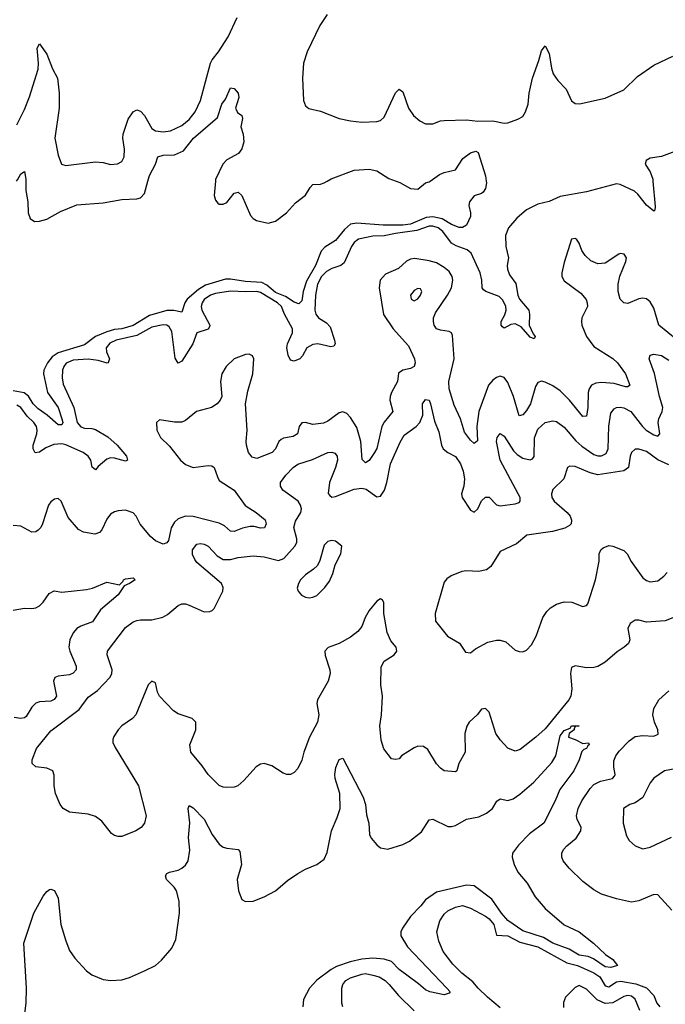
# Model space of a CAD drawing. Header units: inches. Extents: x 2001573 to 2220545, y 644482 to 846830.
# Tile 51 of 256: x 2035685 to 2039131, y 685603 to 690862. Entities that reach past the tile are written whole.
import ezdxf

# ---------------------------------------------------------------- set-up
doc = ezdxf.new("R2010")
doc.units = ezdxf.units.IN
doc.header["$MEASUREMENT"] = 0
doc.layers.add('C0638', color=7, linetype='Continuous')
doc.layers.add('C0639', color=7, linetype='Continuous')

msp = doc.modelspace()

# ---------------------------------------------------------------- linework, layer by layer
at = {"layer": 'C0638', "color": 5}
for points, elevation in [([(2038174.8, 690000), (2038176.6, 689990), (2038170, 689960.9), (2038158.7, 689941.3), (2038150, 689933), (2038110, 689921.2), (2038084.7, 689890), (2038082, 689870), (2038090.7, 689830.7), (2038090.6, 689810), (2038070, 689765.2), (2038048.1, 689751.9), (2038030, 689752.8), (2037990, 689767.7), (2037939.1, 689799.1), (2037890, 689808.3), (2037854.9, 689805.1), (2037770.2, 689770), (2037730, 689765.3), (2037625.3, 689765.3), (2037484.6, 689775.4), (2037450, 689769), (2037419, 689741), (2037370, 689683.1), (2037313.3, 689646.7), (2037294.2, 689625.8), (2037262.6, 689550), (2037215, 689465), (2037197.3, 689410), (2037190, 689360.7), (2037175, 689345), (2037150, 689353.9), (2037103.6, 689383.6), (2037050, 689404.1), (2037003.7, 689443.7), (2036977.6, 689457.6), (2036890, 689464.1), (2036810, 689476.9), (2036783.6, 689476.4), (2036675.9, 689444.1), (2036639.1, 689420.9), (2036578.1, 689370), (2036566.2, 689350), (2036550, 689300.7), (2036508.1, 689308.1), (2036470, 689308.7), (2036378.1, 689281.9), (2036290.5, 689229.5), (2036230, 689211.3), (2036190, 689207), (2036150, 689195.5), (2036089.8, 689170.2), (2036030, 689124.8), (2035890, 689083.5), (2035858.7, 689061.3), (2035832.6, 689030), (2035813.5, 688990), (2035811.5, 688970), (2035832.3, 688870), (2035890.1, 688790), (2035910.1, 688729.9), (2035914.3, 688710), (2035910, 688698.7), (2035890, 688697.4), (2035831.1, 688750), (2035782.9, 688782.9), (2035757.2, 688810), (2035731.6, 688851.7), (2035708.4, 688868.4), (2035650, 688880.1)], 260), ([(2039064.7, 690000), (2039075.8, 689864.2), (2039074.6, 689845.4), (2039070, 689839.3), (2039030, 689871.5), (2038983.7, 689930), (2038965.4, 689945.4), (2038890, 689982.5), (2038870, 689984.4), (2038710, 689943), (2038570, 689918), (2038510, 689890.3), (2038450, 689877.4), (2038390, 689846.4), (2038338.5, 689801.5), (2038292.8, 689750), (2038277.9, 689710), (2038278.7, 689650), (2038294.4, 689590), (2038286.1, 689550), (2038287.5, 689530), (2038299.8, 689499.8), (2038333.3, 689453.3), (2038344.3, 689390), (2038352, 689370), (2038401.4, 689310), (2038405.5, 689290), (2038404.5, 689230), (2038424.6, 689184.6), (2038435.6, 689170), (2038430, 689158), (2038410, 689166.4), (2038360.9, 689220.9), (2038330, 689237.9), (2038305.5, 689234.5), (2038270, 689214.3), (2038261.5, 689221.5), (2038254.3, 689230), (2038254, 689250), (2038274.3, 689285.7), (2038280.9, 689310), (2038279.2, 689330), (2038263.5, 689363.5), (2038243.3, 689383.3), (2038172.8, 689410), (2038159.5, 689419.5), (2038153.2, 689430), (2038151.5, 689470), (2038141.6, 689510), (2038095.2, 689615.2), (2038072.8, 689632.8), (2038013.9, 689653.9), (2037990, 689668.9), (2037942.3, 689730), (2037918.9, 689750), (2037890, 689760), (2037870, 689759.1), (2037804.8, 689735.2), (2037690, 689720.4), (2037630, 689706.7), (2037570, 689705.7), (2037493.6, 689690), (2037470, 689671.1), (2037456.4, 689650), (2037416.8, 689563.2), (2037398.5, 689550), (2037350, 689533.1), (2037322.6, 689517.4), (2037295.5, 689490), (2037274.6, 689450), (2037264.1, 689390), (2037259.4, 689310), (2037265.3, 689290), (2037280.1, 689270), (2037322.1, 689242.1), (2037341.6, 689221.6), (2037365.7, 689150), (2037369, 689130), (2037361.1, 689118.9), (2037344.6, 689115.4), (2037276, 689130), (2037250, 689127.7), (2037217.5, 689110), (2037194, 689066), (2037179.7, 689050), (2037150, 689037.9), (2037130, 689043.2), (2037116.7, 689070), (2037110.3, 689110), (2037114.1, 689130), (2037140.5, 689190), (2037140.8, 689210), (2037097.9, 689290), (2037081.5, 689330), (2037061.1, 689350), (2036970, 689404.4), (2036951, 689411), (2036890, 689408.1), (2036810, 689412.6), (2036730, 689399.8), (2036702.2, 689390), (2036670, 689366.8), (2036658.2, 689350), (2036653.2, 689330), (2036656.8, 689310), (2036699.4, 689230), (2036698, 689222), (2036691, 689209), (2036629.7, 689190.3), (2036608.7, 689130), (2036550, 689038.2), (2036530, 689026.9), (2036514.8, 689054.8), (2036496.8, 689196.8), (2036481.8, 689221.8), (2036470, 689229.9), (2036450, 689232.1), (2036390, 689219.9), (2036310, 689174.5), (2036199, 689150), (2036165.8, 689134.2), (2036146.4, 689110), (2036147.5, 689087.5), (2036164.5, 689050), (2036157.6, 689030), (2036152.2, 689027.8), (2036102.5, 689042.5), (2036050, 689048.3), (2035970, 689043.2), (2035932.8, 689027.2), (2035919.4, 689010), (2035912.4, 688990), (2035910.9, 688950), (2035915.9, 688915.9), (2035973.8, 688790), (2035991.8, 688710), (2036010, 688686.9), (2036030, 688679.6), (2036070, 688679.3), (2036090, 688673.5), (2036154.8, 688634.8), (2036205.6, 688590), (2036255, 688530), (2036259.5, 688510), (2036250, 688505), (2036190, 688521), (2036170, 688521.2), (2036150, 688514.5), (2036104.2, 688475.8), (2036090, 688457.7), (2036071.7, 688471.7), (2036063.6, 688510), (2036050, 688531.5), (2036023.4, 688550), (2035930, 688591.7), (2035910, 688596.5), (2035866.5, 688593.5), (2035824, 688576), (2035790, 688552.1), (2035768, 688548), (2035757.2, 688570), (2035757.3, 688590), (2035775.7, 688650), (2035778.5, 688670), (2035774, 688690), (2035759.8, 688710), (2035724.3, 688744.3), (2035689.9, 688790), (2035670, 688802.8)], 280), ([(2035717.3, 690000), (2035717.6, 689950), (2035728.4, 689890), (2035730.3, 689830.3), (2035740.7, 689800.7), (2035763.4, 689783.4), (2035790, 689785.5), (2035830, 689796.4), (2035902, 689838), (2035990, 689872.3), (2036130, 689883.6), (2036230, 689902), (2036310, 689905.5), (2036330, 689910.5), (2036350, 689933.4), (2036368.8, 690000)], 260), ([(2036729.2, 690000), (2036722.4, 689922.4), (2036730, 689898), (2036742.5, 689882.5), (2036750, 689876), (2036770, 689876), (2036790, 689886), (2036830, 689936), (2036850, 689940.7), (2036870, 689922.8), (2036916.9, 689816.9), (2036930, 689800.5), (2036949.1, 689789.1), (2037010, 689775.6), (2037050, 689786.3), (2037107.8, 689830), (2037156, 689884), (2037210, 689924.6), (2037234.1, 689965.9), (2037250, 689980.9), (2037290, 689983.8), (2037309.4, 689990), (2037326.6, 690000)], 260), ([(2037693.7, 690000), (2037712.8, 689992.8), (2037770, 689961), (2037810, 689956), (2037850, 689991), (2037870, 689996), (2037875.6, 690000)], 260), ([(2039192.2, 689152.2), (2039095.4, 689230), (2039070, 689320.4), (2039050, 689355.6), (2039031.1, 689371.1), (2039010, 689375.5), (2038990, 689371.6), (2038930, 689346.6), (2038910, 689349.8), (2038890, 689369.7), (2038878.9, 689410), (2038878.5, 689450), (2038887.7, 689492.3), (2038920.4, 689570), (2038922.6, 689590), (2038911.6, 689610), (2038890, 689613.1), (2038883, 689610), (2038810, 689561.2), (2038770, 689558), (2038733.3, 689573.3), (2038702.3, 689602.3), (2038684.2, 689630), (2038670, 689669), (2038656, 689690), (2038650, 689694), (2038630, 689689), (2038590, 689565.2), (2038577.6, 689510), (2038578, 689490), (2038590, 689466.5), (2038680.5, 689400.5), (2038707.9, 689367.9), (2038714.3, 689350), (2038715, 689330), (2038685.8, 689270), (2038682.4, 689250), (2038685.6, 689230), (2038709.5, 689170), (2038750, 689116.8), (2038850, 689052.9), (2038876.1, 689030), (2038917.6, 688970), (2038942, 688910), (2038930, 688900.4), (2038918.5, 688901.5), (2038858.1, 688918.1), (2038790, 688924.7), (2038759.1, 688920.9), (2038736.9, 688910), (2038723.9, 688890), (2038719.2, 688870), (2038717.3, 688790), (2038710, 688744.5), (2038690, 688742), (2038619, 688830), (2038570, 688879.5), (2038530, 688907.1), (2038490, 688926.2), (2038470, 688930.9), (2038450, 688923.5), (2038437, 688903), (2038410.6, 688810), (2038390, 688774.4), (2038370, 688750.8), (2038350, 688746.9), (2038320.4, 688850), (2038290, 688923.5), (2038270, 688951.8), (2038250, 688957.3), (2038230, 688950.5), (2038210, 688936.7), (2038187, 688910), (2038135.5, 688770), (2038125, 688690), (2038127.7, 688612.3), (2038110, 688599.1), (2038090, 688616.4), (2038058.3, 688658.3), (2038036.6, 688730), (2038003.7, 688803.7), (2037977.6, 688890), (2037975.1, 688930), (2038003, 689050), (2037995.1, 689175.1), (2037988.9, 689188.9), (2037976.5, 689196.5), (2037930, 689203.4), (2037910, 689211.6), (2037897, 689230), (2037892.8, 689250), (2037894.1, 689270), (2037903.7, 689296.3), (2037968, 689390), (2037989.5, 689430), (2037996.5, 689470), (2037993.5, 689490), (2037976.6, 689516.6), (2037950, 689538.8), (2037910, 689562.5), (2037870, 689574.8), (2037794.1, 689585.9), (2037770, 689583.4), (2037750, 689572.2), (2037706.7, 689533.3), (2037637, 689503), (2037609.2, 689470), (2037602.9, 689430), (2037627.3, 689287.3), (2037677.6, 689210), (2037759.7, 689119.7), (2037792.2, 689050), (2037796.3, 689030), (2037790, 689009.8), (2037770, 688999.5), (2037730, 688989.8), (2037706.6, 688973.4), (2037700.9, 688930), (2037668.5, 688871.5), (2037661.3, 688850), (2037659.8, 688830), (2037676.3, 688770), (2037630, 688713.3), (2037617.7, 688690), (2037590, 688571.5), (2037578.9, 688550), (2037550, 688507.2), (2037530, 688495.8), (2037513.2, 688513.2), (2037505.1, 688610), (2037483.7, 688683.7), (2037450, 688736.8), (2037430, 688758.5), (2037410, 688767.2), (2037390, 688761.5), (2037330, 688717.8), (2037306.6, 688706.6), (2037250, 688700.3), (2037210, 688710.9), (2037190, 688708.6), (2037176.8, 688690), (2037166.9, 688650), (2037144.3, 688635.7), (2037093.4, 688626.7), (2037080.4, 688619.6), (2037068.6, 688610), (2037050, 688569.7), (2037032.6, 688550), (2036950, 688518.4), (2036926.1, 688526.1), (2036906.5, 688550), (2036895.6, 688590), (2036893.3, 688610), (2036899, 688670), (2036889, 688810), (2036901.7, 688878.3), (2036928.3, 688970), (2036934.6, 689050), (2036926.5, 689066.5), (2036910, 689076), (2036890, 689074.2), (2036830, 689049.9), (2036785.9, 689010), (2036762.8, 688970), (2036756.6, 688930), (2036762.8, 688850), (2036754.8, 688830), (2036737.7, 688810), (2036708.5, 688791.5), (2036627.4, 688770), (2036570, 688721.6), (2036550, 688713), (2036510, 688713), (2036430, 688724.5), (2036415.5, 688710), (2036417.3, 688670), (2036435.6, 688630), (2036483.5, 688583.5), (2036543.2, 688510), (2036570, 688486), (2036610, 688469.5), (2036690, 688481.3), (2036710, 688479.2), (2036723.1, 688470), (2036739.6, 688419.6), (2036750, 688401.5), (2036828.7, 688348.7), (2036887.9, 688267.9), (2036946, 688230), (2036995.6, 688190), (2037000.8, 688170), (2036991, 688149), (2036970, 688147), (2036935.7, 688155.7), (2036915.3, 688155.3), (2036873.3, 688146.7), (2036830, 688128), (2036810, 688129.8), (2036778.2, 688158.2), (2036750, 688173.3), (2036610, 688208.4), (2036569.3, 688210.7), (2036530, 688196.5), (2036510, 688178.5), (2036492.7, 688147.3), (2036478.7, 688081.3), (2036470, 688067.8), (2036450, 688061.2), (2036410, 688078), (2036382.2, 688102.2), (2036327.5, 688167.5), (2036306.3, 688210), (2036290, 688228.8), (2036250, 688241.6), (2036210, 688238.5), (2036190, 688232.7), (2036170, 688220.3), (2036150, 688194.2), (2036122.5, 688137.5), (2036110, 688123), (2036085.1, 688114.9), (2036024.3, 688124.3), (2035999.3, 688139.3), (2035942.6, 688202.6), (2035905.1, 688290), (2035890, 688305.1), (2035870, 688301.8), (2035850, 688286.2), (2035839, 688270), (2035805.8, 688170), (2035796.6, 688150), (2035783.9, 688136.1), (2035770, 688127.5), (2035750, 688125.8), (2035690, 688156.8), (2035650, 688159.8)], 320), ([(2039230, 687691.3), (2039130, 687651.4), (2039030, 687643.9), (2038990, 687655.8), (2038970, 687655.8), (2038943.5, 687636.5), (2038930, 687610.8), (2038940.9, 687550), (2038934, 687530), (2038911.2, 687510), (2038873.4, 687486.6), (2038810, 687431.2), (2038770, 687408), (2038750, 687402.4), (2038710, 687400.2), (2038650, 687412), (2038630, 687402.8), (2038625.1, 687370), (2038631.6, 687288.4), (2038625.8, 687250), (2038615.8, 687230), (2038490, 687075.5), (2038440.4, 687030), (2038356.3, 686963.7), (2038330, 686954.9), (2038290, 686971.5), (2038250, 687015.6), (2038226.9, 687050), (2038190, 687164.4), (2038170, 687183.1), (2038150, 687180.5), (2038125.7, 687150), (2038084.2, 687110), (2038070.6, 687089.4), (2038060.8, 687050), (2038062.4, 686950), (2038029.3, 686890), (2038018, 686850), (2038010, 686844.7), (2037950, 686850.7), (2037930, 686864), (2037910, 686887.7), (2037863.9, 686963.9), (2037840.2, 686980.3), (2037810, 686981.5), (2037790, 686972.9), (2037722.7, 686930), (2037710, 686914.8), (2037690, 686910.8), (2037670, 686914.8), (2037628.3, 686968.3), (2037614.2, 687014.2), (2037607, 687090), (2037615.6, 687150), (2037620.2, 687250), (2037612.4, 687310), (2037614.2, 687405.8), (2037630, 687435.8), (2037683.8, 687470), (2037698.4, 687490), (2037693.7, 687510), (2037665.5, 687545.4), (2037645.8, 687590), (2037628.9, 687690), (2037628.6, 687748.6), (2037621.6, 687761.6), (2037610, 687768.2), (2037590, 687756.9), (2037550, 687706.3), (2037529.1, 687670), (2037510, 687620.3), (2037490, 687593.8), (2037450, 687564.7), (2037390, 687530.3), (2037331, 687509), (2037313.3, 687490), (2037314.5, 687465.5), (2037339.2, 687390), (2037341.7, 687370), (2037331.1, 687330), (2037274.8, 687230), (2037269.8, 687209.8), (2037281.2, 687150), (2037273.6, 687110), (2037232, 687030), (2037201.5, 686950), (2037190, 686906.8), (2037170, 686862.8), (2037150, 686840.7), (2037130, 686830.7), (2037110, 686830.6), (2037090, 686837.1), (2037030, 686877.6), (2036990, 686890.3), (2036970, 686886), (2036947.6, 686872.4), (2036881.4, 686798.6), (2036849.6, 686770.4), (2036830, 686763.8), (2036790, 686761.3), (2036770, 686763.7), (2036750, 686772.7), (2036690, 686830.4), (2036657.7, 686877.7), (2036598.7, 686950), (2036593.1, 686990), (2036624.6, 687070), (2036624.9, 687110), (2036604.9, 687130), (2036530, 687154.3), (2036504.9, 687170), (2036430.6, 687250), (2036420.5, 687270), (2036410, 687321), (2036389.5, 687330), (2036369.7, 687310), (2036304.7, 687150), (2036287.3, 687130), (2036229.8, 687090.2), (2036209.8, 687070.2), (2036186.2, 687033.8), (2036182, 687018), (2036182.5, 687002.5), (2036194.3, 686974.3), (2036319.1, 686770), (2036359.5, 686610), (2036350, 686571.3), (2036332.7, 686547.3), (2036304, 686530), (2036230, 686500.4), (2036210, 686499.3), (2036190, 686504.9), (2036175.3, 686515.3), (2036122.3, 686582.3), (2036090, 686606.4), (2036050, 686618.7), (2035950.3, 686630.3), (2035917.1, 686650), (2035900.3, 686670), (2035876.5, 686730), (2035868.7, 686770), (2035868.1, 686828.1), (2035861, 686850), (2035830, 686865.5), (2035770, 686871.3), (2035751.3, 686890), (2035751, 686910), (2035774.4, 686970), (2035850, 687063.5), (2036002.6, 687177.4), (2036050, 687243.9), (2036100.4, 687279.6), (2036167, 687350), (2036176.3, 687370), (2036178.5, 687390), (2036151.3, 687470), (2036153.8, 687490), (2036250, 687616.4), (2036290, 687645.3), (2036310, 687652.9), (2036330, 687657.2), (2036390, 687657.1), (2036448.4, 687671.6), (2036473.9, 687686.1), (2036530, 687734.2), (2036550, 687742), (2036570, 687742), (2036590, 687735), (2036670, 687698.9), (2036698.6, 687701.4), (2036712.7, 687707.2), (2036722.6, 687717.4), (2036768.2, 687810), (2036770.4, 687830), (2036762.4, 687850), (2036630, 687963.8), (2036618.6, 687978.6), (2036606.4, 688006.4), (2036607.5, 688030), (2036630, 688061.7), (2036650, 688065.3), (2036670, 688061.4), (2036690, 688050.8), (2036738.2, 687998.2), (2036770, 687978.8), (2036810, 687978.5), (2036851, 687990), (2036930, 687998.3), (2036990, 687992.4), (2037066.5, 687973.5), (2037095, 687985), (2037152.8, 688050), (2037164.6, 688070), (2037164.4, 688090), (2037148.6, 688150), (2037156.5, 688183.5), (2037185.8, 688230), (2037188.5, 688250), (2037183.2, 688270), (2037170.1, 688290.1), (2037088.2, 688350), (2037075.8, 688370), (2037077, 688390), (2037104.6, 688430), (2037144, 688470), (2037170, 688488.7), (2037247.8, 688512.2), (2037330, 688549.8), (2037350, 688551.9), (2037367.3, 688547.2), (2037379.2, 688530), (2037380.3, 688510), (2037370.6, 688470), (2037338.6, 688390), (2037331.9, 688331.9), (2037340.2, 688320.2), (2037350, 688312.4), (2037370, 688314.6), (2037470, 688353.8), (2037510, 688360.8), (2037534.4, 688354.4), (2037590, 688314.4), (2037610, 688316.8), (2037631.6, 688348.4), (2037644.4, 688390), (2037664.1, 688490), (2037714.7, 688605.3), (2037737.5, 688642.5), (2037801.5, 688690), (2037820.8, 688710), (2037836.5, 688750), (2037834.9, 688810), (2037850, 688834), (2037870, 688829.2), (2037877.4, 688810), (2037898.3, 688718.3), (2037921.1, 688661.1), (2037936.3, 688590), (2037945.4, 688570), (2037970, 688550.7), (2038009.9, 688529.9), (2038036.8, 688490), (2038052.2, 688450), (2038057.9, 688410), (2038054.5, 688370), (2038043.4, 688330), (2038045.9, 688310), (2038090, 688243.1), (2038110, 688231.3), (2038130, 688249.6), (2038150, 688291.5), (2038170, 688312.4), (2038190, 688311.1), (2038230, 688271.1), (2038250, 688266), (2038330, 688276.4), (2038350, 688283), (2038356.5, 688290), (2038355.2, 688310), (2038345.4, 688330), (2038248.7, 688510), (2038230.3, 688610), (2038232.7, 688630), (2038250, 688652), (2038270, 688636.9), (2038319.7, 688559.7), (2038339.5, 688539.6), (2038370, 688520.7), (2038410, 688510.9), (2038422.6, 688517.4), (2038430.1, 688529.9), (2038431.7, 688628.3), (2038450, 688674.5), (2038490.1, 688709.9), (2038530, 688718.9), (2038550, 688715.3), (2038590, 688686.6), (2038652.6, 688612.6), (2038684.5, 688584.5), (2038750, 688539.3), (2038770, 688532.2), (2038790, 688532.5), (2038814.4, 688545.6), (2038826.3, 688570), (2038828.4, 688691.6), (2038839.3, 688760.7), (2038856.8, 688783.2), (2038870, 688790.7), (2038890, 688792.1), (2038910, 688789), (2038946.4, 688770), (2039008.5, 688690), (2039029.1, 688670), (2039070, 688644.1), (2039090, 688638.5), (2039100.8, 688650), (2039092.7, 688710), (2039095.5, 688730), (2039114.4, 688770), (2039118.1, 688790), (2039099, 688850), (2039072.1, 688972.1), (2039045.3, 689050), (2039050.4, 689069.6), (2039070, 689075.8), (2039110, 689068.4), (2039150, 689044.1)], 340), ([(2039150, 688484.6), (2039091.4, 688511.4), (2039030, 688555.9), (2038990, 688569.1), (2038970, 688568), (2038950, 688551), (2038942.3, 688530), (2038934.1, 688470), (2038910, 688452.5), (2038770, 688431.3), (2038730, 688442), (2038650, 688476.2), (2038621.8, 688478.2), (2038609.2, 688470.8), (2038588.2, 688410), (2038530, 688353), (2038522.8, 688330), (2038525.6, 688310), (2038538, 688290), (2038607.4, 688230), (2038622.7, 688210), (2038630.3, 688189.7), (2038628.5, 688170), (2038619.5, 688160.5), (2038594.4, 688145.6), (2038528.5, 688128.5), (2038391.6, 688108.4), (2038336.5, 688063.5), (2038250, 688021.6), (2038199.1, 687940.9), (2038177, 687923), (2038134.2, 687914.2), (2038070, 687918.7), (2038045.3, 687914.7), (2037987.4, 687892.6), (2037964.6, 687875.4), (2037950, 687857.2), (2037902.4, 687690), (2037904.4, 687650), (2037967.7, 687570), (2038032.5, 687532.5), (2038063.9, 687483.9), (2038090, 687480.5), (2038118.2, 687501.8), (2038183.1, 687536.9), (2038230, 687548.8), (2038250, 687548.4), (2038279, 687539), (2038330, 687494.8), (2038350, 687486.8), (2038370, 687486), (2038390, 687494.8), (2038416.1, 687523.9), (2038440.5, 687570), (2038476.8, 687670), (2038498.3, 687701.7), (2038518.7, 687721.3), (2038550, 687740.7), (2038590, 687753.6), (2038631.7, 687751.7), (2038690, 687727.7), (2038710, 687733.4), (2038717.3, 687742.8), (2038758.7, 687870), (2038776.9, 687970), (2038778, 688010), (2038785.6, 688030), (2038798.5, 688041.5), (2038830, 688053.4), (2038850, 688050.3), (2038910, 688026.5), (2038927.6, 688010), (2038948.1, 687968.1), (2039010, 687881.3), (2039030, 687866.7), (2039050, 687860.3), (2039090, 687865.8), (2039122.9, 687890), (2039140.9, 687910)], 360), ([(2035650, 687708.9), (2035710, 687718.4), (2035750, 687717.1), (2035770, 687720.7), (2035790, 687731.4), (2035810, 687751.6), (2035842, 687798), (2035868.7, 687811.3), (2035910, 687805.4), (2036040.9, 687819.1), (2036073.5, 687826.5), (2036150, 687858.2), (2036216.6, 687843.4), (2036237.2, 687862.8), (2036239.5, 687870), (2036250, 687876), (2036290, 687880.7), (2036300.7, 687870), (2036270.6, 687850), (2036241.6, 687838.4), (2036210.2, 687790), (2036115.9, 687710), (2036074, 687646), (2036010, 687622.9), (2035990, 687610.6), (2035970, 687587.8), (2035953, 687550), (2035947.7, 687510), (2035951.5, 687490), (2035986.7, 687410), (2035986.7, 687390), (2035970, 687371.1), (2035950, 687363.2), (2035890, 687356.8), (2035871.4, 687348.6), (2035864.4, 687330), (2035881.3, 687250), (2035868.5, 687231.5), (2035850, 687222), (2035790, 687219.5), (2035770, 687212.3), (2035750.2, 687190), (2035719.7, 687140.3), (2035710, 687132.7), (2035690, 687129), (2035655.9, 687135.9)], 320), ([(2039166.1, 686106.1), (2039090, 686188.2), (2039070, 686190.3), (2038990, 686155.3), (2038950, 686149.2), (2038870, 686166), (2038790, 686191.7), (2038750, 686214.9), (2038690, 686258.9), (2038618, 686330), (2038584.9, 686370), (2038578.7, 686390), (2038578.7, 686410), (2038587, 686430), (2038604.2, 686450), (2038654.2, 686490), (2038680.2, 686530), (2038681.2, 686550), (2038660.2, 686590), (2038655.8, 686610), (2038665.1, 686650), (2038684.6, 686690), (2038730, 686756.8), (2038750, 686778.2), (2038784, 686796), (2038848.2, 686810), (2038858.7, 686821.3), (2038863.2, 686830), (2038855.9, 686870), (2038856.3, 686903.7), (2038866.2, 686930), (2038884.6, 686955.4), (2038937.4, 687010), (2038970, 687033.6), (2039010, 687038.6), (2039070, 687035), (2039093.2, 687046.8), (2039090.2, 687070), (2039072.7, 687110), (2039064.5, 687150), (2039070, 687183.7), (2039096.5, 687230), (2039150, 687276.8)], 340), ([(2035701.6, 685470), (2035719.7, 685610), (2035721.1, 685690), (2035706.3, 685930), (2035760.4, 686090), (2035810, 686180.7), (2035830, 686206.8), (2035844.1, 686215.9), (2035850, 686218.8), (2035870, 686210.8), (2035890.3, 686170.3), (2035904, 686030), (2035930, 685942.8), (2035951.2, 685891.2), (2035979.5, 685850), (2036042, 685782), (2036070, 685760.4), (2036130, 685735.8), (2036170.4, 685730.4), (2036230, 685734), (2036270, 685746), (2036350, 685781.7), (2036408.7, 685811.3), (2036441.6, 685838.4), (2036496.1, 685903.9), (2036518, 685950), (2036538.2, 686090), (2036535.2, 686155.2), (2036521.4, 686210), (2036509.8, 686229.8), (2036468.5, 686270), (2036463.5, 686290), (2036470, 686302), (2036484, 686310), (2036530, 686320.3), (2036550, 686330.3), (2036570, 686347.2), (2036584.5, 686370), (2036593.5, 686426.5), (2036585.8, 686494.2), (2036593.5, 686573.5), (2036583.6, 686650), (2036590, 686666), (2036610, 686652.7), (2036670, 686592), (2036712.6, 686510), (2036750, 686458.3), (2036770, 686443.6), (2036790, 686436.5), (2036850.3, 686430.3), (2036859.3, 686419.3), (2036867.9, 686350), (2036846, 686270), (2036852, 686210), (2036870, 686163), (2036890, 686152.4), (2036930, 686154.9), (2036990, 686177.4), (2037050, 686210.3), (2037114.5, 686265.5), (2037170, 686302.6), (2037210, 686325.3), (2037270, 686350.4), (2037310, 686379.1), (2037325.6, 686414.4), (2037348, 686530), (2037379.2, 686600.8), (2037395.3, 686650), (2037392.7, 686730), (2037367.9, 686810), (2037366.6, 686830), (2037371.6, 686868.4), (2037390, 686911.3), (2037410, 686918), (2037518.2, 686710), (2037530, 686670.7), (2037536.1, 686616.1), (2037547.7, 686570), (2037552.1, 686510), (2037560.7, 686490), (2037590, 686455.3), (2037610, 686439.5), (2037650, 686432.8), (2037730, 686457.3), (2037765.5, 686474.5), (2037830, 686525.3), (2037870, 686588.2), (2037890, 686591.4), (2037970, 686552.4), (2037990, 686552.4), (2038010, 686559), (2038070, 686592.3), (2038134.5, 686605.4), (2038175.4, 686624.6), (2038208.2, 686650), (2038231, 686689), (2038250, 686701.1), (2038290, 686692.2), (2038318.5, 686701.5), (2038353.9, 686726.1), (2038429.3, 686790.7), (2038525.7, 686894.3), (2038546, 686930), (2038570, 687038), (2038590, 687064.9), (2038622, 687078), (2038630, 687090.3), (2038671.3, 687090), (2038651.6, 687088.4), (2038643.6, 687076.4), (2038644.7, 687070), (2038618, 687050), (2038614, 687030), (2038650, 687018), (2038690, 686996), (2038719.8, 686999.8), (2038724.7, 686990), (2038716.3, 686983.7), (2038710.6, 686970), (2038695.5, 686964.5), (2038685.8, 686954.2), (2038671.5, 686910), (2038642.8, 686850), (2038566.9, 686750), (2038542.6, 686690), (2038482.4, 686570), (2038405.7, 686514.3), (2038347, 686453), (2038315.6, 686410), (2038313.1, 686390), (2038324.6, 686350), (2038343.1, 686310), (2038392.7, 686250), (2038436.6, 686176.6), (2038490, 686115.3), (2038590, 686027.3), (2038670.2, 685990.2), (2038746.8, 685930), (2038810.8, 685870), (2038850, 685842), (2038874.8, 685810), (2038840.7, 685799.3), (2038810, 685804.2), (2038746.5, 685846.5), (2038718.3, 685858.3), (2038670, 685866.7), (2038617.1, 685897.1), (2038530, 685929.6), (2038480.1, 685960.1), (2038370, 685995), (2038290, 686051.7), (2038255.9, 686090), (2038204.5, 686164.5), (2038110, 686235.5), (2038070, 686239.5), (2037910, 686202), (2037850, 686161.4), (2037826.4, 686130), (2037770, 686071.9), (2037727.1, 686010), (2037718.2, 685990), (2037719.5, 685970), (2037754.6, 685910), (2037965.3, 685690), (2037981.6, 685670), (2037976.7, 685663.3), (2037950, 685654.3), (2037874.5, 685670), (2037850, 685680.6), (2037813.7, 685713.7), (2037709.8, 685790), (2037670, 685831.3), (2037630, 685845.2), (2037569.9, 685849.9), (2037510, 685844.2), (2037449.1, 685830.9), (2037374.9, 685805.1), (2037347.8, 685790), (2037270, 685733.2), (2037231.2, 685690), (2037199.8, 685630), (2037196, 685590)], 320), ([(2039230.1, 686869.9), (2039125.5, 686850), (2039068.5, 686811.5), (2039050, 686785.6), (2039011.5, 686708.5), (2038970, 686679.1), (2038941, 686670), (2038907.7, 686650), (2038904.9, 686570), (2038922.9, 686502.9), (2038938.4, 686478.4), (2038970, 686450.6), (2039010, 686434.4), (2039050, 686442), (2039163.2, 686496.8)], 360), ([(2038250, 685583.8), (2038182.2, 685642.2), (2038131.3, 685690), (2038103.3, 685723.3), (2038044.9, 685770), (2037997.2, 685817.2), (2037944.7, 685884.7), (2037921.5, 685941.5), (2037911.7, 685990), (2037927.2, 686050), (2037950, 686084.7), (2037970, 686102), (2038010, 686121.7), (2038048.2, 686131.8), (2038090, 686116.3), (2038170, 686074.9), (2038190, 686059.9), (2038216.1, 686030), (2038230, 685972.3), (2038290, 685968.5), (2038355, 685935), (2038449.8, 685910), (2038605.4, 685825.4), (2038661.1, 685810), (2038750, 685771), (2038780.3, 685750), (2038810, 685701.9), (2038830, 685696.4), (2038870, 685722.9), (2038892.7, 685727.3), (2038973.2, 685713.2), (2039030, 685691.2), (2039069.9, 685650), (2039085.6, 685610), (2039101.6, 685590)], 340), ([(2037410.2, 685590), (2037403.2, 685610), (2037403.7, 685690), (2037409.2, 685710), (2037424.9, 685730), (2037450, 685745), (2037510, 685764.7), (2037530, 685767.4), (2037570, 685759.9), (2037602.4, 685750), (2037635.1, 685730), (2037657.4, 685710), (2037705.6, 685650), (2037790, 685568.5)], 340), ([(2038995.3, 685570), (2038970, 685631.7), (2038950, 685646.2), (2038930, 685650.5), (2038910, 685644.5), (2038850, 685610.9), (2038810, 685608.3), (2038767.7, 685627.7), (2038710, 685684.8), (2038670, 685703.8), (2038650, 685693.8), (2038598.7, 685641.3), (2038587.1, 685612.9), (2038587.2, 685587.2)], 360)]:
    msp.add_lwpolyline(points, dxfattribs=dict(at, elevation=elevation))
for points, elevation in [([(2037810, 689426), (2037790, 689415.6), (2037770.6, 689390), (2037774.8, 689370), (2037790, 689360.5), (2037810, 689370.7), (2037824.5, 689390), (2037831.8, 689410), (2037824, 689424)], 340), ([(2037350, 688080.9), (2037330, 688074.5), (2037310, 688056), (2037286.5, 687973.5), (2037273.5, 687946.5), (2037253.4, 687926.6), (2037210, 687897), (2037183.8, 687870), (2037172.7, 687850), (2037166, 687826), (2037170.7, 687810), (2037188.2, 687788.2), (2037210, 687777.3), (2037230, 687774), (2037250, 687777.3), (2037270, 687787.3), (2037313.2, 687830), (2037337.5, 687862.5), (2037355.9, 687904.1), (2037369.3, 687950), (2037398, 688010), (2037404, 688050), (2037370, 688077.2)], 360)]:
    msp.add_lwpolyline(points, close=True, dxfattribs=dict(at, elevation=elevation))
at = {"layer": 'C0639', "color": 5}
for points, elevation in [([(2035670, 690300.4), (2035710, 690382.4), (2035736.5, 690450), (2035782.5, 690597.5), (2035785.4, 690630), (2035778, 690710), (2035790, 690733.4), (2035830, 690677.6), (2035859.7, 690599.6), (2035886.4, 690550), (2035896.1, 690470), (2035895.5, 690390), (2035872.7, 690230), (2035890, 690138), (2035906.8, 690090), (2035930, 690083), (2036090, 690102), (2036130, 690099.6), (2036170, 690089.2), (2036207.3, 690092.7), (2036230, 690105.3), (2036242.3, 690130), (2036244.5, 690170), (2036235.3, 690230), (2036237.1, 690250), (2036264.2, 690330), (2036290, 690370.3), (2036310, 690379.6), (2036330, 690373.1), (2036350, 690350.3), (2036390, 690280.2), (2036410, 690268.6), (2036450, 690262.9), (2036490, 690267.5), (2036550, 690296.8), (2036590, 690329.5), (2036620.8, 690370), (2036649.9, 690430), (2036703.2, 690630), (2036712, 690648), (2036744.9, 690690), (2036796.5, 690770), (2036845.9, 690874.1)], 280), ([(2037326.6, 690890), (2037285.9, 690830), (2037219.8, 690690), (2037199.8, 690630), (2037194.2, 690550), (2037199.1, 690430), (2037210, 690402.4), (2037227.6, 690387.6), (2037290, 690373.4), (2037390, 690335), (2037450, 690321.4), (2037510, 690315), (2037590, 690318.3), (2037610, 690323.1), (2037630, 690340.5), (2037690, 690470.4), (2037710, 690490.5), (2037730, 690477.3), (2037760.6, 690390), (2037787.3, 690350), (2037821.1, 690321.1), (2037850, 690305.6), (2037890, 690306.5), (2037930, 690321.2), (2037950, 690323.2), (2038070, 690327.2), (2038130, 690320.3), (2038210, 690321.1), (2038270, 690309.1), (2038290.5, 690310.5), (2038344, 690330), (2038370, 690345.5), (2038384.5, 690370), (2038398, 690410), (2038403.1, 690470), (2038421, 690550), (2038456.1, 690643.9), (2038470, 690696), (2038490, 690722.8), (2038510, 690680.7), (2038523.2, 690603.2), (2038532.8, 690572.8), (2038557.3, 690537.3), (2038601.1, 690490), (2038630, 690427.7), (2038650, 690414.4), (2038672, 690412), (2038810, 690443.1), (2038910, 690487.9), (2038982.1, 690557.9), (2039070, 690618.8), (2039170, 690666.4)], 280), ([(2036368.8, 690000), (2036377.3, 690030), (2036408.6, 690090), (2036422.7, 690130), (2036450, 690139.1), (2036510, 690141), (2036558.7, 690161.3), (2036611.9, 690230), (2036739.8, 690340.2), (2036764.3, 690410), (2036782.8, 690437.2), (2036810, 690497.3), (2036830, 690494.8), (2036851, 690470), (2036853.4, 690446.6), (2036837.3, 690390), (2036846.6, 690366.6), (2036871, 690350), (2036873.4, 690333.4), (2036864.4, 690290), (2036877.7, 690250), (2036881.3, 690210), (2036870, 690172.3), (2036852.6, 690147.4), (2036790, 690112.6), (2036769, 690090), (2036730, 690008.7), (2036729.2, 690000)], 260), ([(2039210, 690168.8), (2039110, 690131.7), (2039050, 690122.7), (2039028.4, 690110), (2039022.3, 690090), (2039050, 690049.5), (2039063.9, 690010), (2039064.7, 690000)], 280), ([(2037875.6, 690000), (2037924.8, 690035.2), (2037950, 690046), (2038010, 690060.3), (2038050, 690120.7), (2038090, 690151), (2038118.9, 690158.9), (2038131.8, 690151.8), (2038170, 690027.7), (2038174.8, 690000)], 260), ([(2037326.6, 690000), (2037347.7, 690012.3), (2037470, 690057.5), (2037550, 690063.7), (2037590, 690054.9), (2037654.6, 690014.6), (2037693.7, 690000)], 260), ([(2035667.5, 690000), (2035673.6, 690006.4), (2035690, 690038.8), (2035710, 690050.8), (2035717.2, 690010), (2035717.3, 690000)], 260)]:
    msp.add_lwpolyline(points, dxfattribs=dict(at, elevation=elevation))

doc.saveas('drawing.dxf')
